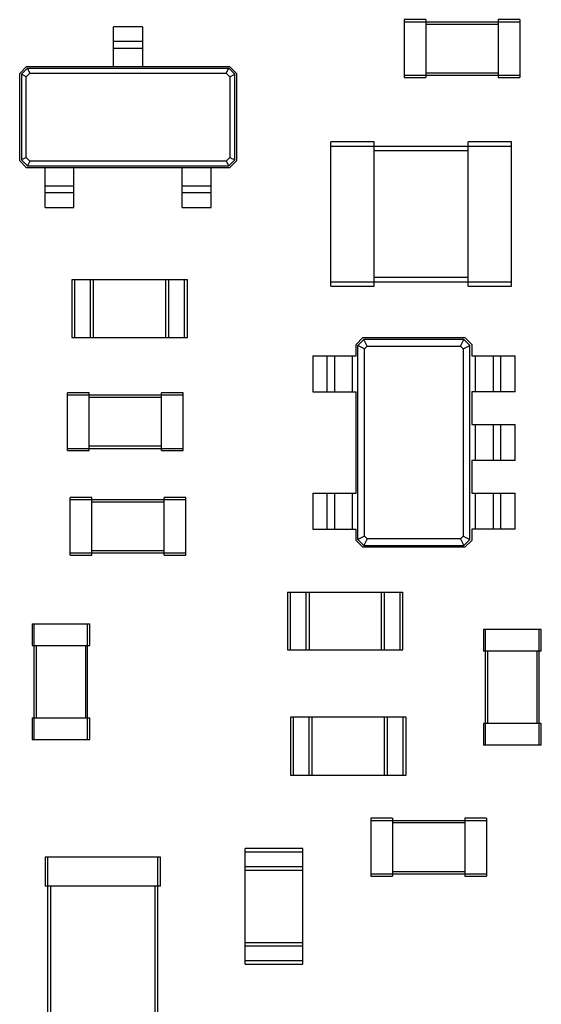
# Model space of a CAD drawing. Header units: millimetres. Extents: x -257 to 878, y 386 to 760.
# Tile 31 of 39: x 518 to 525, y 512 to 526. Entities that reach past the tile are written whole.
import ezdxf

# ---------------------------------------------------------------- set-up
doc = ezdxf.new("R2010")
doc.units = ezdxf.units.MM
doc.header["$LTSCALE"] = 30.734
doc.layers.get('0').update_dxf_attribs({"linetype": 'CONTINUOUS'})

msp = doc.modelspace()

# ---------------------------------------------------------------- linework, layer by layer
at = {"color": 7, "linetype": 'Continuous'}
for p, q in [((523.139, 525.857), (523.139, 525.057)), ((523.439, 525.857), (523.139, 525.857)), ((523.139, 525.827), (524.739, 525.827)), ((523.439, 525.857), (523.439, 525.057)), ((523.439, 525.797), (524.439, 525.797)), ((524.439, 525.857), (524.439, 525.057)), ((524.739, 525.857), (524.439, 525.857)), ((524.739, 525.857), (524.739, 525.057)), ((519.119, 525.209), (519.119, 525.759)), ((519.519, 525.759), (519.119, 525.759)), ((519.519, 525.759), (519.519, 525.209)), ((519.119, 525.559), (519.519, 525.559)), ((519.519, 525.459), (519.119, 525.459)), ((517.819, 525.114), (517.914, 525.209)), ((517.819, 523.904), (517.819, 525.114)), ((517.926, 525.184), (517.844, 525.102)), ((517.91, 525.068), (517.959, 525.117)), ((517.914, 525.209), (520.724, 525.209)), ((517.959, 525.117), (517.926, 525.184)), ((517.926, 525.184), (520.711, 525.184)), ((517.959, 525.117), (520.678, 525.117)), ((520.678, 525.117), (520.711, 525.184)), ((520.678, 525.117), (520.727, 525.068)), ((520.794, 525.102), (520.711, 525.184)), ((520.724, 525.209), (520.819, 525.114)), ((520.819, 525.114), (520.819, 523.904)), ((524.439, 525.117), (523.439, 525.117)), ((517.844, 525.102), (517.844, 523.917)), ((517.91, 525.068), (517.844, 525.102)), ((517.91, 523.95), (517.91, 525.068)), ((520.727, 525.068), (520.794, 525.102)), ((520.727, 525.068), (520.727, 523.95)), ((520.794, 523.917), (520.794, 525.102)), ((523.139, 525.087), (524.739, 525.087)), ((523.139, 525.057), (523.439, 525.057)), ((524.439, 525.057), (524.739, 525.057)), ((522.124, 522.167), (522.124, 524.167)), ((522.724, 524.167), (522.124, 524.167)), ((522.724, 522.167), (522.724, 524.167)), ((524.024, 522.167), (524.024, 524.167)), ((524.624, 524.167), (524.024, 524.167)), ((524.624, 522.167), (524.624, 524.167)), ((522.124, 524.107), (524.624, 524.107)), ((522.724, 524.047), (524.024, 524.047)), ((517.914, 523.809), (517.819, 523.904)), ((517.91, 523.95), (517.844, 523.917)), ((517.844, 523.917), (517.926, 523.834)), ((517.959, 523.901), (517.91, 523.95)), ((517.959, 523.901), (517.926, 523.834)), ((520.678, 523.901), (517.959, 523.901)), ((520.727, 523.95), (520.678, 523.901)), ((520.678, 523.901), (520.711, 523.834)), ((520.711, 523.834), (520.794, 523.917)), ((520.819, 523.904), (520.724, 523.809)), ((520.727, 523.95), (520.794, 523.917)), ((520.724, 523.809), (517.914, 523.809)), ((517.926, 523.834), (520.711, 523.834)), ((518.169, 523.259), (518.169, 523.809)), ((518.569, 523.259), (518.569, 523.809)), ((520.069, 523.259), (520.069, 523.809)), ((520.469, 523.259), (520.469, 523.809)), ((518.169, 523.559), (518.569, 523.559)), ((520.069, 523.559), (520.469, 523.559)), ((518.569, 523.459), (518.169, 523.459)), ((520.469, 523.459), (520.069, 523.459)), ((518.169, 523.259), (518.569, 523.259)), ((520.069, 523.259), (520.469, 523.259)), ((518.539, 522.259), (518.539, 521.459)), ((520.139, 522.259), (518.539, 522.259)), ((518.584, 521.459), (518.584, 522.259)), ((518.794, 522.259), (518.794, 521.459)), ((518.839, 521.459), (518.839, 522.259)), ((519.839, 521.459), (519.839, 522.259)), ((519.884, 521.459), (519.884, 522.259)), ((520.094, 522.259), (520.094, 521.459)), ((520.139, 521.459), (520.139, 522.259)), ((524.024, 522.287), (522.724, 522.287)), ((522.124, 522.227), (524.624, 522.227)), ((522.124, 522.167), (522.724, 522.167)), ((524.024, 522.167), (524.624, 522.167)), ((518.539, 521.459), (520.139, 521.459)), ((522.474, 521.362), (522.569, 521.457)), ((522.581, 521.432), (522.499, 521.349)), ((522.569, 521.457), (523.979, 521.457)), ((522.627, 521.34), (522.581, 521.432)), ((523.966, 521.432), (522.581, 521.432)), ((523.92, 521.34), (523.966, 521.432)), ((524.049, 521.349), (523.966, 521.432)), ((523.979, 521.457), (524.074, 521.362)), ((522.474, 521.207), (522.474, 521.362)), ((522.499, 518.664), (522.499, 521.349)), ((522.59, 521.303), (522.499, 521.349)), ((522.59, 521.303), (522.627, 521.34)), ((522.59, 518.71), (522.59, 521.303)), ((522.627, 521.34), (523.92, 521.34)), ((523.92, 521.34), (523.957, 521.303)), ((523.957, 521.303), (524.049, 521.349)), ((523.957, 521.303), (523.957, 518.71)), ((524.049, 518.664), (524.049, 521.349)), ((524.074, 521.362), (524.074, 521.207)), ((521.874, 521.207), (521.874, 520.707)), ((521.874, 521.207), (522.474, 521.207)), ((522.074, 520.707), (522.074, 521.207)), ((522.174, 521.207), (522.174, 520.707)), ((522.424, 520.707), (522.424, 521.207)), ((524.074, 521.207), (524.674, 521.207)), ((524.124, 521.207), (524.124, 520.707)), ((524.374, 520.707), (524.374, 521.207)), ((524.474, 521.207), (524.474, 520.707)), ((524.674, 520.707), (524.674, 521.207)), ((518.479, 519.894), (518.479, 520.694)), ((518.779, 520.694), (518.479, 520.694)), ((518.479, 520.664), (520.079, 520.664)), ((518.779, 519.894), (518.779, 520.694)), ((518.779, 520.634), (519.779, 520.634)), ((519.779, 519.894), (519.779, 520.694)), ((520.079, 520.694), (519.779, 520.694)), ((520.079, 519.894), (520.079, 520.694)), ((521.874, 520.707), (522.474, 520.707)), ((522.474, 519.307), (522.474, 520.707)), ((524.074, 520.707), (524.074, 520.257)), ((524.674, 520.707), (524.074, 520.707)), ((524.074, 520.257), (524.674, 520.257)), ((524.124, 520.257), (524.124, 519.757)), ((524.374, 519.757), (524.374, 520.257)), ((524.474, 520.257), (524.474, 519.757)), ((524.674, 519.757), (524.674, 520.257)), ((519.779, 519.954), (518.779, 519.954)), ((518.479, 519.924), (520.079, 519.924)), ((518.479, 519.894), (518.779, 519.894)), ((519.779, 519.894), (520.079, 519.894)), ((524.074, 519.757), (524.074, 519.307)), ((524.674, 519.757), (524.074, 519.757)), ((518.519, 518.447), (518.519, 519.247)), ((518.819, 519.247), (518.519, 519.247)), ((518.819, 518.447), (518.819, 519.247)), ((519.819, 518.447), (519.819, 519.247)), ((520.119, 519.247), (519.819, 519.247)), ((520.119, 518.447), (520.119, 519.247)), ((521.874, 519.307), (521.874, 518.807)), ((521.874, 519.307), (522.474, 519.307)), ((522.074, 518.807), (522.074, 519.307)), ((522.174, 519.307), (522.174, 518.807)), ((522.424, 518.807), (522.424, 519.307)), ((524.074, 519.307), (524.674, 519.307)), ((524.124, 519.307), (524.124, 518.807)), ((524.374, 518.807), (524.374, 519.307)), ((524.474, 519.307), (524.474, 518.807)), ((524.674, 518.807), (524.674, 519.307)), ((518.519, 519.217), (520.119, 519.217)), ((518.819, 519.187), (519.819, 519.187)), ((521.874, 518.807), (522.474, 518.807)), ((522.474, 518.652), (522.474, 518.807)), ((522.59, 518.71), (522.499, 518.664)), ((522.627, 518.673), (522.59, 518.71)), ((523.957, 518.71), (523.92, 518.673)), ((523.957, 518.71), (524.049, 518.664)), ((524.074, 518.807), (524.074, 518.652)), ((524.674, 518.807), (524.074, 518.807)), ((522.569, 518.557), (522.474, 518.652)), ((522.499, 518.664), (522.581, 518.582)), ((522.627, 518.673), (522.581, 518.582)), ((522.581, 518.582), (523.966, 518.582)), ((523.92, 518.673), (522.627, 518.673)), ((523.92, 518.673), (523.966, 518.582)), ((523.966, 518.582), (524.049, 518.664)), ((524.074, 518.652), (523.979, 518.557)), ((518.519, 518.477), (520.119, 518.477)), ((518.519, 518.447), (518.819, 518.447)), ((519.819, 518.507), (518.819, 518.507)), ((519.819, 518.447), (520.119, 518.447)), ((523.979, 518.557), (522.569, 518.557)), ((521.523, 517.935), (521.523, 517.135)), ((521.523, 517.935), (523.123, 517.935)), ((521.568, 517.135), (521.568, 517.935)), ((521.778, 517.935), (521.778, 517.135)), ((521.823, 517.935), (521.823, 517.135)), ((522.823, 517.935), (522.823, 517.135)), ((522.868, 517.135), (522.868, 517.935)), ((523.078, 517.935), (523.078, 517.135)), ((523.123, 517.135), (523.123, 517.935)), ((517.989, 517.495), (517.989, 517.195)), ((517.989, 517.495), (518.789, 517.495)), ((518.019, 515.895), (518.019, 517.495)), ((518.759, 515.895), (518.759, 517.495)), ((518.789, 517.195), (518.789, 517.495)), ((524.237, 517.417), (524.237, 517.117)), ((525.037, 517.417), (524.237, 517.417)), ((524.267, 515.817), (524.267, 517.417)), ((525.007, 515.817), (525.007, 517.417)), ((525.037, 517.117), (525.037, 517.417)), ((517.989, 517.195), (518.789, 517.195)), ((518.049, 516.195), (518.049, 517.195)), ((518.729, 517.195), (518.729, 516.195)), ((521.523, 517.135), (523.123, 517.135)), ((525.037, 517.117), (524.237, 517.117)), ((524.297, 516.117), (524.297, 517.117)), ((524.977, 517.117), (524.977, 516.117)), ((517.989, 516.195), (517.989, 515.895)), ((517.989, 516.195), (518.789, 516.195)), ((518.789, 515.895), (518.789, 516.195)), ((521.565, 516.204), (521.565, 515.404)), ((523.165, 516.204), (521.565, 516.204)), ((521.61, 515.404), (521.61, 516.204)), ((521.82, 516.204), (521.82, 515.404)), ((521.865, 515.404), (521.865, 516.204)), ((522.865, 515.404), (522.865, 516.204)), ((522.91, 515.404), (522.91, 516.204)), ((523.12, 516.204), (523.12, 515.404)), ((523.165, 515.404), (523.165, 516.204)), ((524.237, 516.117), (524.237, 515.817)), ((525.037, 516.117), (524.237, 516.117)), ((525.037, 515.817), (525.037, 516.117)), ((517.989, 515.895), (518.789, 515.895)), ((525.037, 515.817), (524.237, 515.817)), ((521.565, 515.404), (523.165, 515.404)), ((522.679, 514.807), (522.679, 514.007)), ((522.979, 514.807), (522.679, 514.807)), ((522.679, 514.777), (524.279, 514.777)), ((522.979, 514.807), (522.979, 514.007)), ((523.979, 514.807), (523.979, 514.007)), ((524.279, 514.807), (523.979, 514.807)), ((524.279, 514.807), (524.279, 514.007)), ((522.979, 514.747), (523.979, 514.747)), ((520.939, 512.787), (520.939, 514.387)), ((521.739, 514.387), (520.939, 514.387)), ((520.939, 514.342), (521.739, 514.342)), ((521.739, 512.787), (521.739, 514.387)), ((518.169, 514.267), (518.169, 513.867)), ((519.769, 514.267), (518.169, 514.267)), ((518.209, 511.067), (518.209, 514.267)), ((519.729, 511.067), (519.729, 514.267)), ((519.769, 513.867), (519.769, 514.267)), ((521.739, 514.132), (520.939, 514.132)), ((520.939, 514.087), (521.739, 514.087)), ((522.679, 514.037), (524.279, 514.037)), ((522.679, 514.007), (522.979, 514.007)), ((523.979, 514.067), (522.979, 514.067)), ((523.979, 514.007), (524.279, 514.007)), ((519.769, 513.867), (518.169, 513.867)), ((518.249, 511.467), (518.249, 513.867)), ((519.689, 513.867), (519.689, 511.467)), ((520.939, 513.087), (521.739, 513.087)), ((520.939, 513.042), (521.739, 513.042)), ((521.739, 512.832), (520.939, 512.832)), ((520.939, 512.787), (521.739, 512.787))]:
    msp.add_line(p, q, dxfattribs=at)

doc.saveas('drawing.dxf')
